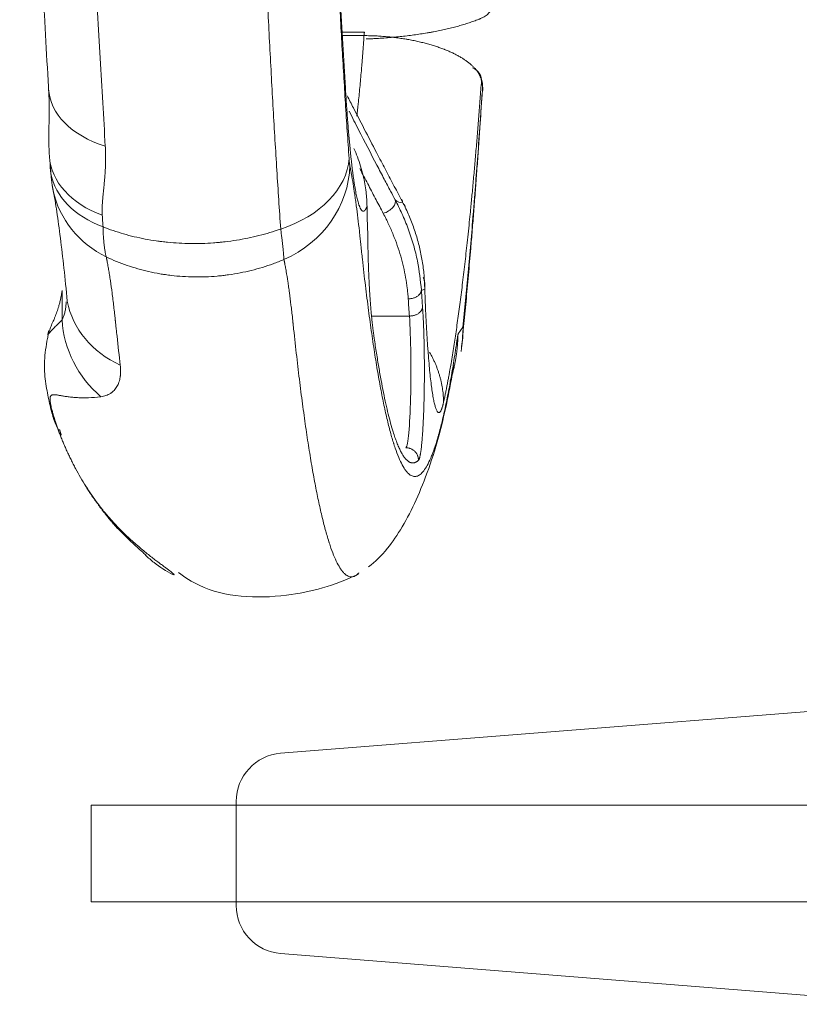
# Model space of a CAD drawing. Header units: millimetres. Extents: x -8 to 594, y 0 to 420.
# Tile 150 of 249: x 217 to 221, y 309 to 314. Entities that reach past the tile are written whole.
import ezdxf

# ---------------------------------------------------------------- set-up
doc = ezdxf.new("R2010")
doc.units = ezdxf.units.MM
doc.layers.add('1', color=7, linetype='Continuous', true_color=0xffffff)

msp = doc.modelspace()

# ---------------------------------------------------------------- linework, layer by layer
at = {"layer": '1', "color": 155, "linetype": 'Continuous', "lineweight": 18}
for p, q in [((218.7066, 314.1505), (218.5914, 314.1505)), ((219.316, 313.8859), (219.31, 313.9136)), ((218.7189, 313.2479), (218.7176, 313.2549)), ((217.7181, 311.3404), (217.7127, 311.3422)), ((224.339, 310.8978), (218.2718, 310.4161)), ((217.2916, 310.1478), (218.0416, 310.1478)), ((217.2916, 309.6478), (217.2916, 310.1478)), ((218.0416, 310.1669), (218.0416, 310.1478)), ((230.193, 310.1478), (218.0416, 310.1478)), ((218.0416, 309.6478), (217.2916, 309.6478)), ((218.0416, 309.6478), (218.0416, 309.6288)), ((230.193, 309.6478), (218.0416, 309.6478)), ((218.2718, 309.3796), (224.339, 308.8978))]:
    msp.add_line(p, q, dxfattribs=at)
at = {"layer": '1', "color": 155, "linetype": 'Continuous', "lineweight": 13}
for p, q in [((218.7034, 314.1318), (218.5924, 314.1318)), ((219.3174, 313.8702), (219.3115, 313.8978)), ((217.1404, 312.66), (217.1404, 312.8114)), ((218.7425, 312.68), (218.9383, 312.68)), ((219.1899, 312.5884), (219.2157, 312.6231)), ((218.0416, 310.1478), (218.0416, 309.6478))]:
    msp.add_line(p, q, dxfattribs=at)
at = {"layer": '1', "color": 155, "linetype": 'Continuous', "lineweight": 18}
for centre, start, end in [((218.2916, 310.1669), 94.5396, 180), ((218.2916, 309.6288), 180, 265.4604)]:
    msp.add_arc(centre, 0.25, start, end, dxfattribs=at)
for centre, major_axis, ratio, start_param, end_param in [((219.2367, 313.8978), (-0.0733, -0.0157), 0.94874, 3.141615, 4.129867), ((219.2426, 313.8702), (-0.0733, -0.0157), 0.94874, 2.919053, 3.141615), ((217.6237, 313.5424), (0.5487, 0.0371), 0.69431, 3.140758, 4.140545), ((217.6276, 313.4854), (0.5487, 0.0378), 0.701105, 3.066112, 3.218392), ((217.8139, 311.9724), (0.4024, 0.3749), 0.878947, 3.113411, 3.141778)]:
    msp.add_ellipse(centre, major_axis=major_axis, ratio=ratio, start_param=start_param, end_param=end_param, dxfattribs=at)
at = {"layer": '1', "color": 155, "linetype": 'Continuous', "lineweight": 13}
for centre, major_axis, ratio, start_param, end_param in [((219.2367, 313.8978), (-0.0733, -0.0157), 0.94874, 2.919053, 3.141615), ((217.6199, 313.8866), (0.549, 0.0331), 0.652591, 3.136354, 4.188769), ((218.0524, 313.4957), (-0.5736, -0.0395), 0.701185, 1.91516, 3.043598), ((218.0563, 313.4588), (0.5654, 0.1047), 0.933532, 4.958893, 6.087354), ((217.6276, 313.4854), (0.5487, 0.0378), 0.701105, 3.218392, 4.139641), ((217.632, 313.4439), (0.5408, 0.1004), 0.933813, 3.169841, 4.041415), ((218.8065, 313.2528), (-0.0573, -0.0307), 0.56918, 1.216336, 3.103892), ((218.8926, 319.1478), (0, 5.8795), 0.069756, 3.072728, 3.167184), ((219.0014, 319.1478), (0, -6.3335), 0.069756, 6.280658, 6.320255), ((217.7097, 312.8476), (0.5462, 0.0646), 0.859264, 3.198129, 4.100832), ((217.6764, 312.66), (0.4093, -0.3674), 0.945555, 3.900954, 4.741982), ((217.8139, 311.9724), (0.4024, 0.3749), 0.878947, 3.141778, 3.3153)]:
    msp.add_ellipse(centre, major_axis=major_axis, ratio=ratio, start_param=start_param, end_param=end_param, dxfattribs=at)
for points, degree, knots in [([(218.2721, 313.1304), (218.2687, 313.1801), (218.2653, 313.2303), (218.2586, 313.3318), (218.2553, 313.3831), (218.2488, 313.4865), (218.2456, 313.5388), (218.2393, 313.6443), (218.2362, 313.6975), (218.2301, 313.805), (218.2241, 313.9134), (218.2153, 314.0791), (218.2096, 314.1915), (218.204, 314.305), (218.2013, 314.3622), (218.1958, 314.4776), (218.1905, 314.5941), (218.1828, 314.7717), (218.1779, 314.8922), (218.1751, 314.9606), (218.1748, 314.9682), (218.1742, 314.9834), (218.1733, 315.0062), (218.1712, 315.0596), (218.1671, 315.1669), (218.1614, 315.3216), (218.1549, 315.5094), (218.1508, 315.6361), (218.1477, 315.7317), (218.1462, 315.7796), (218.1448, 315.8278), (218.144, 315.8519), (218.1438, 315.8599), (218.1433, 315.876), (218.1412, 315.9484), (218.1372, 316.0858), (218.132, 316.2813), (218.1271, 316.4782), (218.1225, 316.6767), (218.1182, 316.8766), (218.1143, 317.078), (218.1119, 317.2132), (218.1096, 317.349), (218.1085, 317.4171), (218.1072, 317.5025), (218.1068, 317.5282), (218.1064, 317.5539), (218.1062, 317.571), (218.1061, 317.5796), (218.1054, 317.6225), (218.104, 317.7255), (218.1019, 317.8975), (218.0996, 318.1045), (218.0977, 318.312), (218.0961, 318.5201), (218.0949, 318.7287), (218.0943, 318.8682), (218.094, 318.973), (218.0938, 319.0254), (218.0937, 319.0866), (218.0936, 319.1172), (218.0936, 319.1325), (218.0935, 319.1402), (218.0935, 319.144), (218.0935, 319.1459), (218.0935, 319.1469), (218.0935, 319.1474), (218.0935, 319.1476), (218.0935, 319.1477), (218.0935, 319.1478), (218.0935, 319.1478), (218.0935, 319.1478)], 3, [0, 0, 0, 0, 0.03125, 0.03125, 0.0625, 0.0625, 0.09375, 0.09375, 0.125, 0.125, 0.15625, 0.1875, 0.21875, 0.21875, 0.25, 0.25, 0.28125, 0.3125, 0.34375, 0.34375, 0.347656, 0.347656, 0.351563, 0.359375, 0.375, 0.40625, 0.4375, 0.46875, 0.46875, 0.484375, 0.492188, 0.492188, 0.496094, 0.496094, 0.5, 0.53125, 0.5625, 0.59375, 0.625, 0.65625, 0.6875, 0.71875, 0.71875, 0.75, 0.75, 0.757813, 0.761719, 0.761719, 0.765625, 0.765625, 0.78125, 0.8125, 0.84375, 0.875, 0.90625, 0.9375, 0.96875, 0.96875, 0.984375, 0.992188, 0.996094, 0.998047, 0.999023, 0.999512, 0.999756, 0.999878, 0.999939, 0.999969, 0.999985, 0.999985, 1, 1, 1, 1]), ([(218.4578, 319.1478), (218.458, 319.0821), (218.4583, 318.9507), (218.4592, 318.7542), (218.4603, 318.5582), (218.4618, 318.3628), (218.4637, 318.1679), (218.4658, 317.9735), (218.4674, 317.8443), (218.4685, 317.7636), (218.4688, 317.7394), (218.4692, 317.7152), (218.4694, 317.6991), (218.4695, 317.6911), (218.4701, 317.6508), (218.4706, 317.6186), (218.472, 317.5224), (218.4731, 317.4584), (218.4752, 317.3309), (218.4775, 317.2039), (218.4812, 317.0148), (218.4852, 316.8271), (218.4895, 316.6408), (218.4942, 316.4559), (218.4991, 316.2723), (218.5026, 316.1509), (218.5046, 316.0828), (218.5049, 316.0753), (218.5053, 316.0602), (218.5055, 316.0526), (218.5062, 316.03), (218.5076, 315.9848), (218.5109, 315.8798), (218.5157, 315.7311), (218.5219, 315.5547), (218.5262, 315.4385), (218.5294, 315.3519), (218.5311, 315.3087), (218.5331, 315.2585), (218.5339, 315.2371), (218.5345, 315.2228), (218.5348, 315.2157), (218.5373, 315.1515), (218.542, 315.0383), (218.5492, 314.8715), (218.5542, 314.7621), (218.5593, 314.6536), (218.5619, 314.5999), (218.5672, 314.4933), (218.5725, 314.3876), (218.5808, 314.2319), (218.5864, 314.13), (218.5922, 314.0289), (218.5951, 313.9789), (218.6011, 313.8797), (218.6041, 313.8306), (218.6102, 313.7333), (218.6133, 313.6851), (218.6195, 313.5897), (218.6227, 313.5424), (218.6259, 313.4957)], 3, [0, 0, 0, 0, 0.03125, 0.0625, 0.09375, 0.125, 0.15625, 0.1875, 0.21875, 0.21875, 0.226562, 0.230469, 0.230469, 0.234375, 0.234375, 0.25, 0.25, 0.28125, 0.28125, 0.3125, 0.34375, 0.375, 0.40625, 0.4375, 0.46875, 0.5, 0.5, 0.503906, 0.503906, 0.507813, 0.507813, 0.515625, 0.53125, 0.5625, 0.59375, 0.625, 0.625, 0.640625, 0.648437, 0.652344, 0.652344, 0.65625, 0.65625, 0.6875, 0.71875, 0.75, 0.75, 0.78125, 0.78125, 0.8125, 0.84375, 0.875, 0.875, 0.90625, 0.90625, 0.9375, 0.9375, 0.96875, 0.96875, 1, 1, 1, 1]), ([(219.2908, 314.2136), (219.2934, 314.2146), (219.2972, 314.2162), (219.3009, 314.2177), (219.3033, 314.2188), (219.3045, 314.2193), (219.3103, 314.222), (219.3147, 314.2241), (219.3229, 314.2286), (219.3305, 314.2331), (219.3403, 314.2401), (219.3458, 314.2449), (219.3494, 314.2486), (219.3512, 314.2505), (219.353, 314.2527), (219.3538, 314.2536), (219.3543, 314.2543), (219.3545, 314.2546), (219.3566, 314.2574), (219.3582, 314.26), (219.3609, 314.2651), (219.3629, 314.2703), (219.3643, 314.2781), (219.3641, 314.2833), (219.3635, 314.2872), (219.3631, 314.2892), (219.3625, 314.2915), (219.3622, 314.2925), (219.362, 314.2932), (219.3618, 314.2935), (219.3608, 314.2965), (219.3583, 314.3018), (219.353, 314.3095), (219.346, 314.3172), (219.3403, 314.3223), (219.334, 314.3273), (219.3306, 314.3298), (219.3268, 314.3322)], 3, [0, 0, 0, 0, 0.03125, 0.046875, 0.046875, 0.0625, 0.0625, 0.125, 0.125, 0.1875, 0.25, 0.3125, 0.3125, 0.34375, 0.359375, 0.367188, 0.367188, 0.375, 0.375, 0.4375, 0.4375, 0.5, 0.5625, 0.625, 0.625, 0.65625, 0.671875, 0.679688, 0.679688, 0.6875, 0.6875, 0.75, 0.8125, 0.875, 0.9375, 0.9375, 1, 1, 1, 1]), ([(219.3115, 313.8978), (219.2708, 313.3429), (219.1719, 312.4927), (219.1155, 312.2355)], 2, [0, 0, 0, 0.487147, 1, 1, 1]), ([(219.2157, 312.6231), (219.2203, 312.6687), (219.2248, 312.7151), (219.2339, 312.8096), (219.2383, 312.8576), (219.2472, 312.9553), (219.2516, 313.0049), (219.2602, 313.1058), (219.2656, 313.1699), (219.2709, 313.2353), (219.2725, 313.255), (219.273, 313.2615), (219.2741, 313.2747), (219.2767, 313.3077), (219.2835, 313.3942), (219.2979, 313.5844), (219.3097, 313.7541), (219.3174, 313.8702)], 3, [0, 0, 0, 0, 0.125, 0.125, 0.25, 0.25, 0.375, 0.375, 0.5, 0.53125, 0.53125, 0.546875, 0.546875, 0.5625, 0.625, 0.75, 1, 1, 1, 1]), ([(218.7189, 313.2479), (218.7066, 313.2157), (218.6772, 313.2364), (218.661, 313.3204), (218.6458, 313.3991), (218.632, 313.5386), (218.6188, 313.6708), (218.6075, 313.8543)], 2, [0, 0, 0, 0.190332, 0.460221, 0.460221, 0.730111, 0.730111, 1, 1, 1]), ([(218.9031, 313.2702), (218.8888, 313.2971), (218.8603, 313.3507), (218.8178, 313.4314), (218.7686, 313.5252), (218.7121, 313.6339), (218.6589, 313.7369), (218.6267, 313.7995), (218.616, 313.8204)], 3, [0, 0, 0, 0, 0.149635, 0.297519, 0.443815, 0.662288, 0.887635, 1, 1, 1, 1]), ([(218.6264, 313.741), (218.6268, 313.7402), (218.6431, 313.7078), (218.6909, 313.6135), (218.7509, 313.497), (218.8061, 313.3919), (218.8376, 313.3324), (218.8566, 313.297), (218.8644, 313.2822)], 3, [0, 0, 0, 0, 0.005137, 0.206059, 0.603023, 0.761814, 0.900981, 1, 1, 1, 1]), ([(218.6299, 313.4588), (218.6297, 313.4598), (218.6294, 313.4614), (218.6292, 313.4632), (218.629, 313.4645), (218.6289, 313.4651), (218.6285, 313.4683), (218.6278, 313.474), (218.6268, 313.4839), (218.6262, 313.4916), (218.6259, 313.4957)], 3, [0, 0, 0, 0, 0.125, 0.1875, 0.1875, 0.25, 0.25, 0.5, 0.75, 1, 1, 1, 1]), ([(218.6299, 313.4588), (218.6303, 313.4569), (218.6308, 313.4541), (218.6313, 313.4513), (218.6316, 313.4499), (218.6317, 313.4495), (218.6319, 313.4486), (218.632, 313.4481), (218.6321, 313.4472), (218.6322, 313.4467), (218.6324, 313.4458), (218.6325, 313.4454), (218.6328, 313.444), (218.6333, 313.4413), (218.6353, 313.4311), (218.6371, 313.4215), (218.6413, 313.398), (218.6442, 313.3815), (218.6497, 313.347), (218.6525, 313.3289), (218.6566, 313.3006), (218.658, 313.291), (218.6607, 313.2714), (218.6621, 313.2613), (218.6661, 313.2307), (218.6688, 313.2095), (218.6741, 313.1654), (218.6767, 313.1426), (218.6807, 313.1072), (218.6819, 313.0951), (218.6834, 313.0814), (218.6836, 313.0799), (218.6838, 313.0776), (218.6839, 313.0768), (218.684, 313.0753), (218.6841, 313.0745), (218.6844, 313.0722), (218.6845, 313.0707), (218.6848, 313.0676), (218.685, 313.0661), (218.6858, 313.0584), (218.689, 313.0279), (218.6923, 312.998), (218.7001, 312.9274), (218.7053, 312.8817), (218.7159, 312.7934), (218.7213, 312.7507), (218.7321, 312.6682), (218.7375, 312.6284), (218.7485, 312.5516), (218.7595, 312.4777), (218.7763, 312.3755), (218.7877, 312.3131), (218.7964, 312.2684), (218.7993, 312.2539), (218.805, 312.2256), (218.808, 312.2118), (218.8167, 312.1715), (218.8285, 312.1208), (218.8404, 312.0759), (218.8494, 312.0445), (218.8525, 312.0344), (218.8559, 312.0235), (218.8563, 312.0223), (218.857, 312.0199), (218.8574, 312.0187), (218.8585, 312.0151), (218.8608, 312.008), (218.8631, 312.0012), (218.8707, 311.9789), (218.8829, 311.9465), (218.9013, 311.9074), (218.9137, 311.8879), (218.9203, 311.8792), (218.9207, 311.8787), (218.9214, 311.8777), (218.9218, 311.8772), (218.923, 311.8757), (218.9253, 311.8729), (218.9307, 311.8668), (218.9354, 311.8626), (218.9446, 311.8553), (218.957, 311.8488), (218.9754, 311.8487), (218.9938, 311.8581), (219.0122, 311.877), (219.0305, 311.9054), (219.0427, 311.9307), (219.0518, 311.952), (219.0548, 311.9595), (219.0609, 311.9754), (219.0639, 311.9837), (219.073, 312.0099), (219.079, 312.029), (219.0866, 312.0549), (219.0888, 312.0628), (219.0911, 312.071), (219.0922, 312.0751), (219.0926, 312.0764), (219.0933, 312.0792), (219.0967, 312.0917), (219.1001, 312.1047), (219.1091, 312.1405), (219.115, 312.166), (219.1268, 312.2198), (219.1327, 312.2483), (219.1443, 312.3082), (219.1501, 312.3397), (219.1616, 312.4058), (219.1673, 312.4403), (219.1758, 312.4944), (219.1787, 312.5128), (219.1818, 312.5339), (219.1824, 312.5375), (219.1829, 312.541), (219.1832, 312.5434), (219.1834, 312.5446), (219.1843, 312.5505), (219.185, 312.5552), (219.1871, 312.5694), (219.1885, 312.5789), (219.1899, 312.5884)], 3, [0, 0, 0, 0, 0.001953, 0.00293, 0.00293, 0.003418, 0.003418, 0.003906, 0.003906, 0.004395, 0.004395, 0.004883, 0.004883, 0.005859, 0.007812, 0.015625, 0.015625, 0.03125, 0.03125, 0.046875, 0.046875, 0.054687, 0.054687, 0.0625, 0.0625, 0.078125, 0.078125, 0.09375, 0.09375, 0.101562, 0.101562, 0.102539, 0.102539, 0.103027, 0.103027, 0.103516, 0.103516, 0.104492, 0.104492, 0.105469, 0.105469, 0.109375, 0.125, 0.125, 0.15625, 0.15625, 0.1875, 0.1875, 0.21875, 0.21875, 0.25, 0.28125, 0.3125, 0.3125, 0.328125, 0.328125, 0.34375, 0.34375, 0.375, 0.40625, 0.40625, 0.421875, 0.421875, 0.423828, 0.423828, 0.425781, 0.425781, 0.429687, 0.4375, 0.4375, 0.46875, 0.5, 0.53125, 0.53125, 0.533203, 0.533203, 0.535156, 0.535156, 0.539062, 0.546875, 0.5625, 0.5625, 0.59375, 0.625, 0.65625, 0.6875, 0.71875, 0.75, 0.75, 0.765625, 0.765625, 0.78125, 0.78125, 0.8125, 0.8125, 0.820313, 0.824219, 0.824219, 0.826172, 0.826172, 0.828125, 0.84375, 0.84375, 0.875, 0.875, 0.90625, 0.90625, 0.9375, 0.9375, 0.96875, 0.96875, 0.984375, 0.984375, 0.986328, 0.987305, 0.987305, 0.988281, 0.988281, 0.992188, 0.992188, 1, 1, 1, 1]), ([(218.803, 313.2115), (218.7906, 313.2349), (218.7654, 313.2824), (218.7271, 313.3558), (218.699, 313.41), (218.6836, 313.4397), (218.6815, 313.4438)], 3, [0, 0, 0, 0, 0.305711, 0.621663, 0.947859, 1, 1, 1, 1]), ([(218.8644, 313.2822), (218.8766, 313.2583), (218.9018, 313.2087), (218.9336, 313.1304), (218.9605, 313.0481), (218.9872, 312.9416), (218.9951, 312.8641), (219.0003, 312.8143)], 3, [0, 0, 0, 0, 0.154856, 0.321458, 0.500056, 0.678381, 1, 1, 1, 1]), ([(217.3484, 313.202), (217.3488, 313.1962), (217.3491, 313.1905), (217.3505, 313.1703), (217.3515, 313.1559), (217.3525, 313.1416)], 3, [0, 0, 0, 0, 0.284785, 0.284785, 1, 1, 1, 1]), ([(218.9322, 312.7692), (218.9314, 312.7789), (218.93, 312.797), (218.9261, 312.8335), (218.9167, 312.8971), (218.8955, 312.9897), (218.8633, 313.0826), (218.8354, 313.1468), (218.8175, 313.1835), (218.808, 313.2018), (218.803, 313.2115)], 3, [0, 0, 0, 0, 0.06686, 0.125022, 0.250037, 0.500006, 0.749966, 0.874979, 0.933619, 1, 1, 1, 1]), ([(219.0177, 312.8187), (219.0168, 312.8431), (219.015, 312.892), (219.0055, 312.965), (218.9911, 313.037), (218.9714, 313.1076), (218.9471, 313.1767), (218.9268, 313.2211), (218.9167, 313.2433)], 3, [0, 0, 0, 0, 0.168892, 0.336835, 0.503874, 0.670053, 0.835415, 1, 1, 1, 1]), ([(217.3692, 312.986), (217.3697, 312.9835), (217.3704, 312.9798), (217.3712, 312.9758), (217.3715, 312.9743), (217.3715, 312.9739), (217.3716, 312.9738), (217.3716, 312.9737), (217.3716, 312.9735), (217.3717, 312.973), (217.3718, 312.9726), (217.3719, 312.9721), (217.3719, 312.9719), (217.372, 312.9717), (217.372, 312.9715), (217.372, 312.9715), (217.372, 312.9714), (217.372, 312.9714), (217.372, 312.9714)], 3, [0, 0, 0, 0, 0.5, 0.75, 0.8125, 0.828125, 0.828125, 0.84375, 0.84375, 0.875, 0.9375, 0.9375, 0.96875, 0.984375, 0.992188, 0.996094, 0.996094, 1, 1, 1, 1]), ([(218.9203, 311.9981), (218.9256, 312.003), (218.9308, 312.0303), (218.9394, 312.1212), (218.9428, 312.1846), (218.9465, 312.3275), (218.9469, 312.4068), (218.9447, 312.5562), (218.942, 312.626), (218.9383, 312.68)], 3, [0, 0, 0, 0, 0.25, 0.25, 0.5, 0.5, 0.75, 0.75, 1, 1, 1, 1])]:
    msp.add_open_spline(points, degree=degree, knots=knots, dxfattribs=at)
at = {"layer": '1', "color": 155, "linetype": 'Continuous', "lineweight": 18}
for points, degree in [([(218.6075, 313.8543), (218.5738, 314.3978), (218.5202, 315.6393), (218.4824, 316.9889), (218.4614, 318.4199), (218.4597, 319.1478)], 2), ([(219.2059, 312.4972), (219.266, 313.0749), (219.3149, 313.8333)], 2), ([(217.0785, 313.4761), (217.0825, 313.4182)], 1), ([(217.0825, 313.4182), (217.0872, 313.3644), (217.0941, 313.3294)], 2), ([(218.9167, 313.2433), (218.9123, 313.2523), (218.9078, 313.2613), (218.9031, 313.2702)], 3), ([(217.072, 312.6053), (217.0666, 312.5835)], 1), ([(217.07, 312.5872), (217.0681, 312.5792), (217.0663, 312.5715), (217.0647, 312.5639)], 3), ([(217.1275, 312.0919), (217.1317, 312.0774), (217.1364, 312.0629)], 2), ([(217.2611, 311.8009), (217.3211, 311.7048), (217.4027, 311.6073)], 2), ([(218.6602, 311.3357), (218.6768, 311.35)], 1)]:
    msp.add_open_spline(points, degree=degree, dxfattribs=at)
for points, degree, knots in [([(216.921, 317.833), (216.9226, 317.6381), (216.9277, 317.273), (216.9429, 316.7588), (216.9566, 316.3177), (216.9696, 315.9466), (216.9827, 315.607), (216.9978, 315.2512), (217.0172, 314.8322), (217.0423, 314.3445), (217.0614, 314.0096), (217.0721, 313.8335)], 3, [0, 0, 0, 0, 0.136702, 0.256401, 0.360278, 0.449064, 0.522946, 0.608714, 0.716203, 0.84635, 1, 1, 1, 1]), ([(217.1847, 317.7322), (217.185, 317.7082), (217.1854, 317.6841), (217.1859, 317.6481), (217.1861, 317.6361), (217.1865, 317.6122), (217.1867, 317.6002), (217.1878, 317.5403), (217.1887, 317.4924), (217.1908, 317.3969), (217.1919, 317.3492), (217.1942, 317.2541), (217.1954, 317.2066), (217.1971, 317.1473), (217.1976, 317.1295), (217.1981, 317.1118), (217.1984, 317.0999), (217.1986, 317.094), (217.1994, 317.0644), (217.2015, 316.9936), (217.2037, 316.923), (217.2082, 316.7823), (217.2113, 316.6891), (217.2179, 316.5039), (217.2213, 316.4119), (217.2284, 316.2289), (217.232, 316.1381), (217.2395, 315.9575), (217.2433, 315.8678), (217.2511, 315.6895), (217.259, 315.5124), (217.2673, 315.3377), (217.2725, 315.2293), (217.2741, 315.1968), (217.2757, 315.1644), (217.2765, 315.1482), (217.2767, 315.1428), (217.2773, 315.1321), (217.2796, 315.0836), (217.282, 315.0354), (217.2885, 314.9077), (217.2971, 314.7392), (217.3059, 314.5744), (217.3126, 314.4522), (217.3148, 314.4116), (217.3193, 314.3311), (217.3215, 314.2911), (217.3282, 314.1716), (217.3372, 314.0142), (217.3462, 313.8605), (217.3552, 313.7087), (217.3597, 313.6338), (217.3641, 313.5598)], 3, [0, 0, 0, 0, 0.015625, 0.015625, 0.023437, 0.023437, 0.03125, 0.03125, 0.0625, 0.0625, 0.09375, 0.09375, 0.125, 0.125, 0.132812, 0.136719, 0.136719, 0.140625, 0.140625, 0.15625, 0.1875, 0.1875, 0.25, 0.25, 0.3125, 0.3125, 0.375, 0.375, 0.4375, 0.4375, 0.5, 0.5625, 0.5625, 0.578125, 0.585937, 0.585937, 0.589844, 0.589844, 0.59375, 0.625, 0.625, 0.6875, 0.75, 0.75, 0.78125, 0.78125, 0.8125, 0.8125, 0.875, 0.9375, 0.9375, 1, 1, 1, 1]), ([(218.7145, 314.1146), (218.7227, 314.1149), (218.731, 314.1152), (218.7456, 314.1159), (218.7521, 314.1162), (218.7601, 314.1166), (218.7617, 314.1167), (218.765, 314.1169), (218.7698, 314.1171), (218.7874, 314.1182), (218.816, 314.1201), (218.8534, 314.1231), (218.8901, 314.1267), (218.9262, 314.1307), (218.9616, 314.1352), (218.9964, 314.1402), (219.0191, 314.1439), (219.0331, 314.1463), (219.036, 314.1468), (219.0402, 314.1475), (219.0415, 314.1477), (219.0443, 314.1482), (219.0513, 314.1495), (219.0692, 314.1528), (219.096, 314.1581), (219.1271, 314.1649), (219.1571, 314.172), (219.186, 314.1796), (219.2138, 314.1875), (219.2406, 314.1958), (219.2663, 314.2045), (219.2827, 314.2106), (219.2908, 314.2136)], 3, [0, 0, 0, 0, 0.036035, 0.036035, 0.064387, 0.064387, 0.071475, 0.071475, 0.078563, 0.092739, 0.149443, 0.206147, 0.262851, 0.319554, 0.376258, 0.432962, 0.489666, 0.489666, 0.503842, 0.503842, 0.51093, 0.51093, 0.518018, 0.54637, 0.603073, 0.659777, 0.716481, 0.773185, 0.829889, 0.886592, 0.943296, 1, 1, 1, 1]), ([(218.6663, 313.7147), (218.6687, 313.7356), (218.6725, 313.7705), (218.6776, 313.8201), (218.6817, 313.8629), (218.6858, 313.9062), (218.6888, 313.9414), (218.6911, 313.9679), (218.6926, 313.9858), (218.694, 314.0037), (218.6954, 314.0217), (218.6968, 314.0398), (218.6982, 314.0581), (218.6996, 314.0764), (218.7009, 314.0948), (218.7022, 314.1132), (218.703, 314.1256), (218.7034, 314.1318)], 3, [0, 0, 0, 0, 0.160451, 0.265361, 0.370244, 0.475101, 0.579932, 0.621912, 0.663899, 0.705891, 0.747889, 0.789893, 0.831903, 0.873918, 0.91594, 0.957967, 1, 1, 1, 1]), ([(218.7034, 314.1318), (218.7036, 314.134), (218.7038, 314.136), (218.7041, 314.1396), (218.7043, 314.1412), (218.7046, 314.1433), (218.7047, 314.144), (218.7048, 314.1449), (218.7049, 314.1452), (218.7049, 314.1458), (218.705, 314.1461), (218.7052, 314.1474), (218.7056, 314.1491), (218.706, 314.15), (218.7063, 314.1503), (218.7063, 314.1503), (218.7063, 314.1504), (218.7064, 314.1504), (218.7064, 314.1504), (218.7065, 314.1505), (218.7066, 314.1505), (218.7066, 314.1505)], 3, [0, 0, 0, 0, 0.180022, 0.180022, 0.360044, 0.360044, 0.450055, 0.450055, 0.495061, 0.495061, 0.540066, 0.540066, 0.720088, 0.90011, 0.90011, 0.922613, 0.922613, 0.945116, 0.945116, 0.990121, 1, 1, 1, 1]), ([(219.3115, 313.8978), (219.3115, 313.8978), (219.3115, 313.8979), (219.3115, 313.8979), (219.3115, 313.8979), (219.3115, 313.898), (219.3114, 313.8982), (219.3114, 313.8986), (219.3112, 313.8994), (219.3109, 313.901), (219.3102, 313.9041), (219.3085, 313.9104), (219.3053, 313.9193), (219.3003, 313.93), (219.2941, 313.9406), (219.2867, 313.9511), (219.2781, 313.9615), (219.2682, 313.9719), (219.2609, 313.9788), (219.2565, 313.9826), (219.256, 313.9831), (219.255, 313.9839), (219.2545, 313.9843), (219.253, 313.9856), (219.2499, 313.9882), (219.2426, 313.9941), (219.2314, 314.0023), (219.2169, 314.0121), (219.2014, 314.0215), (219.1848, 314.0308), (219.167, 314.0398), (219.1482, 314.0485), (219.1348, 314.0542), (219.1262, 314.0577), (219.1245, 314.0584), (219.121, 314.0598), (219.1192, 314.0605), (219.1139, 314.0625), (219.1032, 314.0666), (219.0849, 314.0731), (219.0621, 314.0805), (219.0384, 314.0875), (219.014, 314.094), (218.9887, 314.1001), (218.9625, 314.1058), (218.9444, 314.1093), (218.9329, 314.1114), (218.9306, 314.1118), (218.926, 314.1126), (218.9191, 314.1138), (218.9028, 314.1164), (218.8794, 314.1198), (218.8509, 314.1233), (218.822, 314.1263), (218.7929, 314.1286), (218.7732, 314.1298), (218.7583, 314.1305), (218.7509, 314.1308), (218.7434, 314.1311), (218.7397, 314.1312), (218.7384, 314.1312), (218.7359, 314.1313), (218.7247, 314.1316), (218.7134, 314.1318), (218.7034, 314.1318)], 3, [0, 0, 0, 0, 0.000122, 0.000122, 0.000244, 0.000488, 0.000977, 0.001953, 0.003906, 0.007813, 0.015625, 0.03125, 0.0625, 0.09375, 0.125, 0.15625, 0.1875, 0.21875, 0.25, 0.25, 0.253906, 0.253906, 0.257813, 0.257813, 0.265625, 0.28125, 0.3125, 0.34375, 0.375, 0.40625, 0.4375, 0.46875, 0.5, 0.5, 0.507813, 0.507813, 0.515625, 0.515625, 0.53125, 0.5625, 0.59375, 0.625, 0.65625, 0.6875, 0.71875, 0.75, 0.75, 0.757813, 0.757813, 0.765625, 0.78125, 0.8125, 0.84375, 0.875, 0.90625, 0.9375, 0.9375, 0.953125, 0.960938, 0.960938, 0.964844, 0.964844, 0.96875, 1, 1, 1, 1]), ([(219.3186, 313.848), (219.3188, 313.8503), (219.3191, 313.8576), (219.3184, 313.865), (219.3174, 313.8702)], 3, [0, 0, 0, 0, 0.306879, 1, 1, 1, 1]), ([(217.0709, 313.8535), (217.0722, 313.8312), (217.0736, 313.7949), (217.0737, 313.7425), (217.073, 313.6919), (217.072, 313.6433), (217.0718, 313.5984), (217.0721, 313.5701), (217.0728, 313.545), (217.0736, 313.5275), (217.0742, 313.5172), (217.0745, 313.5115), (217.0747, 313.5086), (217.0748, 313.5071), (217.0749, 313.5063), (217.0749, 313.5059), (217.0749, 313.5057), (217.0749, 313.5057), (217.0749, 313.5056), (217.0749, 313.5056), (217.0749, 313.5056), (217.0749, 313.5056)], 3, [0, 0, 0, 0, 0.223862, 0.357751, 0.506865, 0.690494, 0.775524, 0.856111, 0.918036, 0.956099, 0.977262, 0.988434, 0.994176, 0.997088, 0.998553, 0.999289, 0.999657, 0.999842, 0.999888, 0.999911, 1, 1, 1, 1]), ([(217.3641, 313.5598), (217.3646, 313.5518), (217.3654, 313.5359), (217.3659, 313.5124), (217.366, 313.4892), (217.3655, 313.4662), (217.3646, 313.4435), (217.3632, 313.4211), (217.3615, 313.3989), (217.3596, 313.3768), (217.3581, 313.3623), (217.3567, 313.3477), (217.3559, 313.3405), (217.3544, 313.326), (217.3537, 313.3188), (217.3522, 313.3044), (217.3516, 313.2972), (217.3503, 313.2828), (217.3497, 313.2756), (217.3487, 313.2611), (217.3483, 313.2539), (217.3477, 313.2392), (217.3475, 313.2319), (217.3476, 313.2208), (217.3477, 313.217), (217.3479, 313.2095), (217.3481, 313.2058), (217.3484, 313.202)], 3, [0, 0, 0, 0, 0.0625, 0.125, 0.1875, 0.25, 0.3125, 0.375, 0.4375, 0.5, 0.5625, 0.5625, 0.625, 0.625, 0.6875, 0.6875, 0.75, 0.75, 0.8125, 0.8125, 0.875, 0.875, 0.9375, 0.9375, 0.96875, 0.96875, 1, 1, 1, 1]), ([(218.7189, 313.2479), (218.7178, 313.2726), (218.7154, 313.3263), (218.6998, 313.4125), (218.6766, 313.4878), (218.6574, 313.5336), (218.6508, 313.548)], 3, [0, 0, 0, 0, 0.239618, 0.521107, 0.846489, 1, 1, 1, 1]), ([(217.0941, 313.3294), (217.1007, 313.2971), (217.1134, 313.2247), (217.1381, 313.0367), (217.1559, 312.8764), (217.1675, 312.7566)], 3, [0, 0, 0, 0, 0.248761, 0.493865, 1, 1, 1, 1]), ([(217.3525, 313.1416), (217.3526, 313.1332), (217.353, 313.1169), (217.3541, 313.0938), (217.3556, 313.0722), (217.3575, 313.052), (217.3598, 313.0332), (217.3616, 313.0216), (217.3628, 313.0147), (217.363, 313.0133), (217.3636, 313.0106), (217.3638, 313.0093), (217.3646, 313.0053), (217.3662, 312.9976), (217.368, 312.9905), (217.3692, 312.986)], 3, [0, 0, 0, 0, 0.125, 0.25, 0.375, 0.5, 0.625, 0.75, 0.75, 0.78125, 0.78125, 0.8125, 0.8125, 0.875, 1, 1, 1, 1]), ([(217.3525, 313.1416), (217.3698, 313.1347), (217.4049, 313.1218), (217.4588, 313.1049), (217.5139, 313.0904), (217.5703, 313.0783), (217.6087, 313.0718), (217.633, 313.0683), (217.6403, 313.0673), (217.6476, 313.0663), (217.6525, 313.0657), (217.655, 313.0654), (217.6673, 313.0639), (217.6771, 313.0628), (217.7066, 313.0599), (217.7459, 313.0568), (217.8052, 313.0548), (217.8647, 313.0554), (217.9045, 313.0574), (217.9344, 313.0596), (217.9469, 313.0607), (217.9594, 313.0619), (217.9644, 313.0624), (217.9669, 313.0627), (217.9743, 313.0635), (217.9992, 313.0662), (218.0436, 313.0724), (218.102, 313.0831), (218.1596, 313.0963), (218.2163, 313.1119), (218.2536, 313.1239), (218.2721, 313.1304)], 3, [0, 0, 0, 0, 0.0625, 0.125, 0.1875, 0.25, 0.3125, 0.3125, 0.328125, 0.335937, 0.335937, 0.34375, 0.34375, 0.375, 0.375, 0.4375, 0.5, 0.5625, 0.625, 0.625, 0.65625, 0.664062, 0.664062, 0.671875, 0.671875, 0.6875, 0.75, 0.8125, 0.875, 0.9375, 1, 1, 1, 1]), ([(218.2721, 313.1304), (218.2732, 313.1219), (218.2753, 313.1053), (218.2782, 313.0819), (218.2807, 313.0599), (218.283, 313.0394), (218.285, 313.0204), (218.2861, 313.0086), (218.2868, 313.0016), (218.2869, 313.0002), (218.2871, 312.9975), (218.2872, 312.9961), (218.2876, 312.9921), (218.2882, 312.9843), (218.2888, 312.977), (218.2891, 312.9725)], 3, [0, 0, 0, 0, 0.125, 0.25, 0.375, 0.5, 0.625, 0.75, 0.75, 0.78125, 0.78125, 0.8125, 0.8125, 0.875, 1, 1, 1, 1]), ([(218.756, 312.5658), (218.7434, 312.6517), (218.7359, 312.7547), (218.7312, 312.8192), (218.728, 312.895), (218.7245, 312.9768), (218.7232, 313.0642)], 2, [0, 0, 0, 0.5, 0.5, 0.75, 0.75, 1, 1, 1]), ([(218.2891, 312.9725), (218.2707, 312.9648), (218.2337, 312.9503), (218.1773, 312.9316), (218.12, 312.9158), (218.0618, 312.903), (218.0224, 312.8964), (217.9976, 312.8929), (217.9927, 312.8922), (217.9852, 312.8913), (217.9827, 312.891), (217.9777, 312.8904), (217.9653, 312.8889), (217.9528, 312.8876), (217.923, 312.885), (217.8832, 312.8825), (217.8237, 312.8819), (217.7644, 312.8843), (217.7249, 312.8879), (217.6954, 312.8915), (217.6855, 312.8928), (217.6732, 312.8946), (217.6708, 312.8949), (217.6659, 312.8957), (217.6585, 312.8968), (217.6317, 312.9013), (217.5883, 312.91), (217.5317, 312.9245), (217.4763, 312.9419), (217.422, 312.9623), (217.3867, 312.9777), (217.3692, 312.986)], 3, [0, 0, 0, 0, 0.0625, 0.125, 0.1875, 0.25, 0.3125, 0.3125, 0.328125, 0.328125, 0.335937, 0.335937, 0.34375, 0.375, 0.375, 0.4375, 0.5, 0.5625, 0.625, 0.625, 0.65625, 0.65625, 0.664062, 0.664062, 0.671875, 0.6875, 0.75, 0.8125, 0.875, 0.9375, 1, 1, 1, 1]), ([(217.372, 312.9714), (217.3721, 312.9713), (217.3721, 312.9712), (217.3721, 312.9709), (217.3722, 312.9705), (217.3723, 312.9702), (217.3723, 312.9699), (217.3723, 312.9698), (217.3724, 312.9697), (217.3724, 312.9696), (217.3724, 312.9694), (217.3725, 312.969), (217.3728, 312.9677), (217.3734, 312.9644), (217.3748, 312.9573), (217.3775, 312.9427), (217.3798, 312.9296), (217.3829, 312.9115), (217.3844, 312.9022), (217.3875, 312.883), (217.389, 312.8731), (217.3935, 312.8427), (217.3964, 312.8215), (217.4023, 312.7768), (217.4052, 312.7535), (217.4094, 312.717), (217.4115, 312.6983), (217.414, 312.6758), (217.415, 312.6661), (217.4154, 312.662), (217.4155, 312.6612), (217.4157, 312.6595), (217.4158, 312.6587), (217.4159, 312.6571), (217.4161, 312.656), (217.4162, 312.655), (217.4162, 312.6547), (217.4162, 312.6546), (217.4162, 312.6544), (217.4163, 312.6539), (217.4165, 312.6517), (217.4167, 312.6497), (217.4169, 312.6476), (217.417, 312.6472), (217.4171, 312.6464), (217.4171, 312.646), (217.4172, 312.6447), (217.4177, 312.6406), (217.4188, 312.63), (217.4212, 312.6072), (217.4289, 312.5364), (217.4359, 312.4744), (217.4416, 312.4262)], 3, [0, 0, 0, 0, 0.000977, 0.000977, 0.001953, 0.003906, 0.003906, 0.004395, 0.004395, 0.004883, 0.004883, 0.005859, 0.007813, 0.015625, 0.03125, 0.0625, 0.125, 0.125, 0.1875, 0.1875, 0.25, 0.25, 0.375, 0.375, 0.5, 0.5, 0.5625, 0.59375, 0.609375, 0.609375, 0.613281, 0.613281, 0.617188, 0.617188, 0.621094, 0.62207, 0.62207, 0.622559, 0.622559, 0.623047, 0.625, 0.632813, 0.632813, 0.634766, 0.634766, 0.636719, 0.636719, 0.640625, 0.65625, 0.6875, 0.75, 1, 1, 1, 1]), ([(218.292, 312.9574), (218.292, 312.9575), (218.2919, 312.9576), (218.2919, 312.9577), (218.2919, 312.9579), (218.2918, 312.9585), (218.2917, 312.9589), (218.2916, 312.9593), (218.2916, 312.9594), (218.2915, 312.9595), (218.2915, 312.9596), (218.2915, 312.9599), (218.2914, 312.9603), (218.2911, 312.962), (218.2903, 312.9661), (218.2895, 312.9699), (218.2891, 312.9725)], 3, [0, 0, 0, 0, 0.015625, 0.015625, 0.03125, 0.0625, 0.125, 0.125, 0.140625, 0.140625, 0.15625, 0.15625, 0.1875, 0.25, 0.5, 1, 1, 1, 1]), ([(218.6647, 311.3385), (218.6623, 311.3369), (218.6537, 311.3318), (218.639, 311.328), (218.6205, 311.3321), (218.6081, 311.341), (218.5988, 311.35), (218.5957, 311.3534), (218.5922, 311.3576), (218.5918, 311.3581), (218.591, 311.359), (218.5906, 311.3595), (218.5894, 311.361), (218.5871, 311.3641), (218.5786, 311.376), (218.5646, 311.3998), (218.5462, 311.4406), (218.5339, 311.4739), (218.5263, 311.4966), (218.5244, 311.5024), (218.5225, 311.5083), (218.5217, 311.5107), (218.5213, 311.5119), (218.5202, 311.5155), (218.5164, 311.5276), (218.5126, 311.5404), (218.5035, 311.5719), (218.4915, 311.6169), (218.4797, 311.6674), (218.4709, 311.7073), (218.468, 311.721), (218.4622, 311.749), (218.4592, 311.7633), (218.4506, 311.8074), (218.4391, 311.8689), (218.4221, 311.9692), (218.4109, 312.0415), (218.3999, 312.1165), (218.3944, 312.1553), (218.3835, 312.2358), (218.3781, 312.2773), (218.3673, 312.3632), (218.362, 312.4075), (218.3514, 312.4989), (218.3462, 312.546), (218.3397, 312.6066), (218.3383, 312.6196), (218.3369, 312.6326), (218.3368, 312.6338), (218.3368, 312.6342), (218.3367, 312.6349), (218.3365, 312.6369), (218.3363, 312.6388), (218.3361, 312.6407), (218.336, 312.6413), (218.336, 312.6419), (218.336, 312.6422), (218.3359, 312.6423), (218.3359, 312.6425), (218.3358, 312.6433), (218.3357, 312.645), (218.3355, 312.6465), (218.3354, 312.6475), (218.3354, 312.6477), (218.3353, 312.6481), (218.3353, 312.6482), (218.3353, 312.6488), (218.3346, 312.6554), (218.3313, 312.6861), (218.328, 312.715), (218.3227, 312.7593), (218.32, 312.7805), (218.3159, 312.8108), (218.3145, 312.8207), (218.3118, 312.84), (218.3104, 312.8494), (218.3062, 312.8769), (218.3034, 312.8944), (218.2992, 312.9191), (218.297, 312.9311), (218.2945, 312.9444), (218.2933, 312.951), (218.2927, 312.954), (218.2924, 312.9552), (218.2924, 312.9555), (218.2924, 312.9556), (218.2923, 312.9556), (218.2923, 312.9558), (218.2922, 312.9562), (218.2922, 312.9565), (218.2921, 312.9568), (218.2921, 312.957), (218.292, 312.9572), (218.292, 312.9573), (218.292, 312.9574), (218.292, 312.9574), (218.292, 312.9574), (218.292, 312.9574)], 3, [0, 0, 0, 0, 0.018095, 0.064852, 0.11161, 0.158367, 0.158367, 0.181746, 0.181746, 0.184668, 0.184668, 0.187591, 0.187591, 0.193435, 0.205125, 0.251882, 0.298639, 0.345397, 0.345397, 0.357086, 0.360008, 0.360008, 0.362931, 0.362931, 0.368775, 0.392154, 0.392154, 0.438911, 0.485669, 0.485669, 0.509048, 0.509048, 0.532426, 0.532426, 0.579184, 0.625941, 0.672698, 0.672698, 0.719456, 0.719456, 0.766213, 0.766213, 0.81297, 0.81297, 0.859728, 0.859728, 0.871417, 0.872148, 0.872148, 0.872513, 0.872513, 0.872878, 0.87434, 0.87434, 0.874705, 0.874887, 0.874887, 0.874979, 0.874979, 0.87507, 0.875801, 0.876531, 0.876531, 0.876714, 0.876714, 0.876897, 0.876897, 0.877262, 0.883107, 0.906485, 0.906485, 0.929864, 0.929864, 0.941553, 0.941553, 0.953243, 0.953243, 0.976621, 0.976621, 0.988311, 0.994155, 0.997078, 0.998539, 0.998904, 0.998995, 0.998995, 0.999087, 0.999087, 0.999269, 0.999635, 0.999635, 0.999817, 0.999909, 0.999954, 0.999977, 0.999977, 1, 1, 1, 1]), ([(217.1404, 312.8114), (217.1392, 312.8039), (217.1368, 312.7886), (217.1326, 312.7677), (217.1281, 312.748), (217.1218, 312.7249), (217.1136, 312.6996), (217.1048, 312.6767), (217.095, 312.6552), (217.0867, 312.6359), (217.0793, 312.6174), (217.0742, 312.6023), (217.0713, 312.5921), (217.07, 312.5872)], 3, [0, 0, 0, 0, 0.060435, 0.121876, 0.184858, 0.24988, 0.367779, 0.499942, 0.587507, 0.749977, 0.849993, 0.926833, 1, 1, 1, 1]), ([(217.1404, 312.66), (217.1418, 312.6625), (217.1432, 312.6653), (217.1457, 312.671), (217.1469, 312.6739), (217.1491, 312.6801), (217.1502, 312.6833), (217.1521, 312.6898), (217.1539, 312.6966), (217.1563, 312.7072), (217.1582, 312.7183), (217.1599, 312.7298), (217.1607, 312.7377), (217.1615, 312.7456), (217.1618, 312.7495), (217.1621, 312.7534)], 3, [0, 0, 0, 0, 0.111607, 0.111607, 0.223214, 0.223214, 0.334821, 0.334821, 0.446429, 0.558036, 0.669643, 0.78125, 0.892857, 0.892857, 1, 1, 1, 1]), ([(217.07, 312.5872), (217.0744, 312.5924), (217.0791, 312.5978), (217.0894, 312.609), (217.0949, 312.6147), (217.1067, 312.6267), (217.1129, 312.633), (217.1261, 312.646), (217.1331, 312.6528), (217.1404, 312.66)], 3, [0, 0, 0, 0, 0.25, 0.25, 0.5, 0.5, 0.75, 0.75, 1, 1, 1, 1]), ([(219.2075, 312.5189), (219.2089, 312.5269), (219.2101, 312.535), (219.2116, 312.5465), (219.212, 312.5498), (219.2125, 312.5548), (219.2127, 312.5565), (219.2131, 312.5598), (219.2139, 312.5681), (219.215, 312.5831), (219.2156, 312.5997), (219.2158, 312.6114), (219.2157, 312.6173), (219.2157, 312.62), (219.2157, 312.6211), (219.2157, 312.6215), (219.2157, 312.6216), (219.2157, 312.6217), (219.2157, 312.6218), (219.2157, 312.6222), (219.2157, 312.6227), (219.2157, 312.6231)], 3, [0, 0, 0, 0, 0.236131, 0.236131, 0.331615, 0.331615, 0.379356, 0.379356, 0.427098, 0.618066, 0.809033, 0.904516, 0.952258, 0.976129, 0.982097, 0.985081, 0.985081, 0.986573, 0.986573, 0.988065, 1, 1, 1, 1]), ([(219.2157, 312.6231), (219.2157, 312.6227), (219.2157, 312.6223), (219.2157, 312.6219), (219.2157, 312.6218), (219.2157, 312.6217), (219.2157, 312.6216), (219.2157, 312.6213), (219.2158, 312.6203), (219.2159, 312.6178), (219.216, 312.6125), (219.216, 312.6019), (219.2157, 312.5867), (219.2148, 312.5731), (219.2142, 312.5656), (219.2139, 312.5626), (219.2137, 312.561), (219.2133, 312.5565), (219.2129, 312.5535), (219.2118, 312.5441), (219.2109, 312.5377), (219.2098, 312.5314)], 3, [0, 0, 0, 0, 0.012333, 0.013875, 0.013875, 0.015417, 0.015417, 0.0185, 0.024667, 0.049334, 0.098668, 0.197336, 0.394672, 0.592008, 0.641342, 0.641342, 0.690676, 0.690676, 0.789344, 0.789344, 1, 1, 1, 1]), ([(217.0647, 312.5639), (217.058, 312.5246), (217.0446, 312.4459), (217.0532, 312.3401), (217.0716, 312.246), (217.0892, 312.1672), (217.1066, 312.1175), (217.1207, 312.0928), (217.124, 312.0876)], 3, [0, 0, 0, 0, 0.189417, 0.378854, 0.568308, 0.757762, 0.947212, 1, 1, 1, 1]), ([(218.9432, 311.9217), (218.9054, 311.936), (218.8096, 312.2001), (218.756, 312.5658)], 2, [0, 0, 0, 0.391311, 1, 1, 1]), ([(219.15, 312.3438), (219.1523, 312.3508), (219.1545, 312.3579), (219.1609, 312.3795), (219.1647, 312.3941), (219.1683, 312.4092), (219.1684, 312.4098), (219.1686, 312.4104), (219.1686, 312.4106), (219.1686, 312.4106), (219.1686, 312.4107), (219.1686, 312.4107), (219.1687, 312.411), (219.169, 312.4122), (219.1696, 312.4152), (219.1711, 312.4216), (219.1738, 312.4345), (219.1766, 312.4493), (219.1788, 312.4623), (219.1797, 312.4679), (219.1801, 312.4707), (219.1803, 312.4716), (219.1806, 312.4735), (219.1818, 312.4819), (219.1832, 312.4922), (219.1843, 312.5016), (219.1847, 312.5053), (219.1849, 312.5072), (219.1855, 312.5129), (219.1867, 312.5242), (219.1882, 312.543), (219.189, 312.5581), (219.1895, 312.5695), (219.1896, 312.5733), (219.1897, 312.5789), (219.1898, 312.5818), (219.1899, 312.5851), (219.1899, 312.5866), (219.1899, 312.5871), (219.1899, 312.5872), (219.1899, 312.5873), (219.1899, 312.5874), (219.1899, 312.5878), (219.1899, 312.5881), (219.1899, 312.5884)], 3, [0, 0, 0, 0, 0.089129, 0.089129, 0.271303, 0.271303, 0.276996, 0.278419, 0.278775, 0.278775, 0.279131, 0.279131, 0.279842, 0.282689, 0.294075, 0.316847, 0.36239, 0.453477, 0.499021, 0.521793, 0.521793, 0.533178, 0.533178, 0.544564, 0.635652, 0.658423, 0.658423, 0.681195, 0.681195, 0.726739, 0.817826, 0.908913, 0.908913, 0.954456, 0.954456, 0.977228, 0.988614, 0.994307, 0.995019, 0.995019, 0.99573, 0.99573, 0.997154, 1, 1, 1, 1]), ([(217.4416, 312.4262), (217.4429, 312.415), (217.4436, 312.4043), (217.4435, 312.3888), (217.4433, 312.3838), (217.4427, 312.3764), (217.4424, 312.3727), (217.4419, 312.3685), (217.4416, 312.3667), (217.4414, 312.3655), (217.4413, 312.3649), (217.4405, 312.3596), (217.4387, 312.3505), (217.4349, 312.3376), (217.4301, 312.3255), (217.4242, 312.3144), (217.4173, 312.3041), (217.4094, 312.2948), (217.4034, 312.2892), (217.3987, 312.2853), (217.3966, 312.2838), (217.3945, 312.2823), (217.3937, 312.2817), (217.3933, 312.2814), (217.392, 312.2805), (217.3877, 312.2776), (217.3794, 312.273), (217.3676, 312.2681), (217.3549, 312.2644), (217.3459, 312.2628), (217.3413, 312.2622)], 3, [0, 0, 0, 0, 0.125, 0.125, 0.1875, 0.1875, 0.21875, 0.234375, 0.242187, 0.242187, 0.25, 0.25, 0.3125, 0.375, 0.4375, 0.5, 0.5625, 0.625, 0.6875, 0.6875, 0.71875, 0.726562, 0.726562, 0.734375, 0.734375, 0.75, 0.8125, 0.875, 0.9375, 1, 1, 1, 1]), ([(218.727, 311.3817), (218.7605, 311.4066), (218.8469, 311.4912), (218.9766, 311.7112), (219.093, 312.0372), (219.1471, 312.2976), (219.1676, 312.4231)], 3, [0, 0, 0, 0, 0.178969, 0.475012, 0.767415, 1, 1, 1, 1]), ([(217.3413, 312.2622), (217.3183, 312.2594), (217.2967, 312.2577), (217.2664, 312.2566), (217.2567, 312.2565), (217.2379, 312.2567), (217.2289, 312.257), (217.2115, 312.2579), (217.2032, 312.2585), (217.1872, 312.26), (217.1796, 312.2609), (217.1652, 312.2628), (217.1583, 312.2638), (217.1486, 312.2654), (217.1423, 312.2665), (217.1335, 312.268), (217.1252, 312.2695), (217.1176, 312.2708), (217.1106, 312.2718), (217.1042, 312.2726), (217.1003, 312.2728), (217.0976, 312.2728), (217.0963, 312.2728), (217.0951, 312.2727), (217.0942, 312.2726), (217.0938, 312.2726), (217.0919, 312.2724), (217.0889, 312.2718), (217.0865, 312.2707), (217.0832, 312.2685), (217.0814, 312.2665), (217.0796, 312.2623), (217.0789, 312.2599), (217.0783, 312.2565), (217.0782, 312.2547), (217.0781, 312.2538), (217.0781, 312.2533), (217.078, 312.2507), (217.078, 312.2479), (217.0783, 312.2424), (217.0786, 312.2393), (217.0795, 312.2328), (217.08, 312.2292), (217.0811, 312.2235), (217.0815, 312.221), (217.082, 312.2185), (217.0823, 312.2174), (217.0824, 312.2169), (217.0827, 312.2154), (217.0838, 312.21), (217.0852, 312.2043), (217.0876, 312.1947), (217.0889, 312.1897), (217.0917, 312.1792), (217.0933, 312.1737), (217.0966, 312.1624), (217.0984, 312.1565), (217.1041, 312.1384), (217.1083, 312.1256), (217.1141, 312.1088), (217.1153, 312.1054), (217.1177, 312.0986), (217.1214, 312.0883), (217.128, 312.0707), (217.1364, 312.0491), (217.1453, 312.0271), (217.1548, 312.0048), (217.1648, 311.9822), (217.1754, 311.9594), (217.1865, 311.9365), (217.198, 311.9134), (217.2061, 311.8981), (217.2185, 311.875), (217.2271, 311.8596), (217.2449, 311.829), (217.2542, 311.8137), (217.2735, 311.7833), (217.2834, 311.7682), (217.3041, 311.7383), (217.3147, 311.7234), (217.3313, 311.7013), (217.3397, 311.6903), (217.3483, 311.6795), (217.3541, 311.6722), (217.357, 311.6686), (217.3716, 311.6506), (217.3837, 311.6365), (217.4085, 311.6086), (217.4212, 311.595), (217.4474, 311.5681), (217.4608, 311.5549), (217.4746, 311.542)], 3, [0, 0, 0, 0, 0.0625, 0.0625, 0.09375, 0.09375, 0.125, 0.125, 0.15625, 0.15625, 0.1875, 0.1875, 0.21875, 0.21875, 0.234375, 0.25, 0.265625, 0.28125, 0.296875, 0.3125, 0.328125, 0.328125, 0.335937, 0.339844, 0.339844, 0.34375, 0.34375, 0.359375, 0.375, 0.375, 0.40625, 0.40625, 0.421875, 0.429687, 0.433594, 0.435547, 0.435547, 0.4375, 0.453125, 0.453125, 0.46875, 0.46875, 0.484375, 0.484375, 0.492187, 0.494141, 0.494141, 0.496094, 0.496094, 0.5, 0.515625, 0.515625, 0.53125, 0.53125, 0.546875, 0.546875, 0.5625, 0.5625, 0.59375, 0.59375, 0.601562, 0.601562, 0.609375, 0.625, 0.640625, 0.65625, 0.671875, 0.6875, 0.703125, 0.71875, 0.734375, 0.75, 0.75, 0.78125, 0.78125, 0.8125, 0.8125, 0.84375, 0.84375, 0.875, 0.875, 0.890625, 0.898437, 0.898437, 0.90625, 0.90625, 0.9375, 0.9375, 0.96875, 0.96875, 1, 1, 1, 1]), ([(217.4116, 311.5975), (217.4548, 311.5534), (217.5086, 311.4998), (217.5606, 311.4543), (217.5738, 311.4425), (217.5741, 311.4421), (217.5741, 311.4421)], 3, [0, 0, 0, 0, 0.487691, 0.74348, 0.989032, 1, 1, 1, 1]), ([(217.4746, 311.542), (217.4843, 311.5329), (217.5033, 311.5155), (217.5307, 311.4915), (217.5569, 311.4695), (217.5816, 311.4493), (217.6048, 311.431), (217.6192, 311.4199), (217.6296, 311.412), (217.633, 311.4094), (217.6371, 311.4063), (217.6379, 311.4057), (217.6396, 311.4045), (217.642, 311.4026), (217.6507, 311.3961), (217.6639, 311.3862), (217.6793, 311.3748), (217.6923, 311.365), (217.703, 311.3569), (217.7113, 311.3503), (217.7151, 311.3469), (217.7168, 311.3453), (217.7169, 311.3452), (217.7173, 311.3448), (217.7178, 311.3443), (217.7188, 311.3433), (217.7194, 311.3425), (217.7203, 311.3413), (217.7207, 311.3401), (217.7193, 311.3401), (217.7181, 311.3404)], 3, [0, 0, 0, 0, 0.0625, 0.125, 0.1875, 0.25, 0.3125, 0.375, 0.375, 0.40625, 0.40625, 0.414063, 0.414063, 0.421875, 0.4375, 0.5, 0.5625, 0.625, 0.6875, 0.75, 0.8125, 0.8125, 0.820313, 0.820313, 0.828125, 0.84375, 0.875, 0.875, 0.9375, 1, 1, 1, 1]), ([(217.5721, 311.4423), (217.5862, 311.4285), (217.6295, 311.3903), (217.6781, 311.3596), (217.7126, 311.3423)], 3, [0, 0, 0, 0, 0.343358, 1, 1, 1, 1]), ([(217.7424, 311.3529), (217.7766, 311.3267), (217.9349, 311.2256), (218.2819, 311.2091), (218.5499, 311.2844), (218.6743, 311.3432)], 3, [0, 0, 0, 0, 0.136713, 0.610912, 1, 1, 1, 1])]:
    msp.add_open_spline(points, degree=degree, knots=knots, dxfattribs=at)
at = {"layer": '1', "color": 155, "linetype": 'Continuous', "lineweight": 13}
for points, weights in [([(218.9031, 313.2702), (218.9017, 313.278), (218.8972, 313.2842)], [0.999987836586, 0.979818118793, 0.962909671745]), ([(219.0177, 312.8187), (219.022, 312.8498), (219.0102, 312.8801)], [1, 0.953150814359, 0.921288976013]), ([(219.0003, 312.8143), (218.997, 312.7692), (218.9322, 312.7692)], [1, 0.707106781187, 1]), ([(219.0063, 312.726), (219.0031, 312.68), (218.9383, 312.68)], [1, 0.707106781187, 1]), ([(219.1155, 312.2355), (219.1125, 312.3723), (219.0425, 312.493)], [1, 0.90626044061, 0.872522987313]), ([(218.9855, 311.9332), (218.9852, 311.9981), (218.9203, 311.9981)], [1, 0.707106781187, 1])]:
    msp.add_rational_spline(points, weights, degree=2, dxfattribs=at)
at = {"layer": '1', "color": 155, "linetype": 'Continuous', "lineweight": 18}
msp.add_rational_spline([(218.9167, 313.2433), (218.9153, 313.2518), (218.9104, 313.2587)], [1, 0.978322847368, 0.960375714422], degree=2, dxfattribs=at)
at = {"layer": '1', "color": 155, "linetype": 'Continuous', "lineweight": 13}
for points, degree in [([(218.7232, 313.0642), (218.7222, 313.1269), (218.7199, 313.1852), (218.7189, 313.2479)], 3), ([(219.0003, 312.8143), (219.0063, 312.726)], 1), ([(219.1155, 312.2355), (219.1017, 312.1722), (219.0726, 312.1902), (219.0458, 312.3503), (219.0244, 312.6331), (219.0177, 312.8187)], 2), ([(218.9383, 312.68), (218.9362, 312.7095), (218.9342, 312.7392), (218.9322, 312.7692)], 3), ([(219.0063, 312.726), (219.0096, 312.6788), (219.0141, 312.5604), (219.0161, 312.4301), (219.0154, 312.2955), (219.0121, 312.1708), (219.0064, 312.0631), (218.9989, 311.9839), (218.9901, 311.9375), (218.9855, 311.9332)], 2), ([(218.9855, 311.9332), (218.9643, 311.9137), (218.9432, 311.9217)], 2)]:
    msp.add_open_spline(points, degree=degree, dxfattribs=at)

doc.saveas('drawing.dxf')
